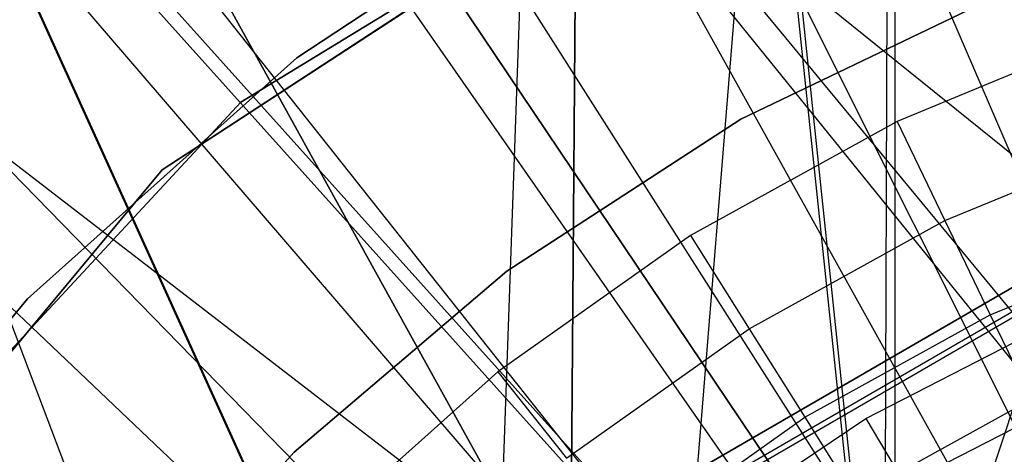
# Model space of a CAD drawing. Extents: x 0.1 to 16.1, y -7 to 7.
# Tile 52 of 108: x 7.7185 to 7.9172, y 0.3156 to 0.4035. Entities that reach past the tile are written whole.
import ezdxf

# ---------------------------------------------------------------- set-up
doc = ezdxf.new("R2010")
doc.units = 0
doc.header["$LTSCALE"] = 2.54
doc.layers.get('0').update_dxf_attribs({"color": 13, "linetype": 'CONTINUOUS'})

# ---------------------------------------------------------------- blocks, each defined once
blk = doc.blocks.new('DROPS_WOOD_C_PM_STL')
at = {"color": 0}
for p, q in [((7.83364, 0.81362, 29.37073), (7.82881, 0.17765, 29.37055)), ((7.83364, 0.81362, 29.37073), (7.82881, 0.17765, 29.37055)), ((7.83364, 0.81362, 29.37073), (7.89295, 0.24817, 29.36883)), ((7.83364, 0.81362, 29.37073), (7.89295, 0.24817, 29.36883)), ((7.89295, 0.24611, 33.37102), (7.38541, 0.81153, 33.4277)), ((7.89295, 0.24611, 33.37102), (7.38541, 0.81153, 33.4277)), ((7.89295, 0.24611, 33.37102), (8.08, 0.81156, 33.36694)), ((7.89295, 0.24611, 33.37102), (8.08, 0.81156, 33.36694)), ((7.89295, 0.24199, 41.36227), (7.38541, 0.80747, 41.30617)), ((7.38541, 0.80747, 41.30617), (8.01324, 0.29992, 41.36612)), ((7.38541, 0.80747, 41.30617), (8.01324, 0.29992, 41.36612)), ((7.89295, 0.24199, 41.36227), (7.38541, 0.80747, 41.30617)), ((7.83364, 0.80538, 45.36314), (7.80971, 0.13555, 45.36202)), ((7.83364, 0.80538, 45.36314), (7.80971, 0.13555, 45.36202)), ((7.83364, 0.80538, 45.36314), (7.82881, 0.16941, 45.36266)), ((7.83364, 0.80538, 45.36314), (7.82881, 0.16941, 45.36266)), ((7.89295, 0.23993, 45.36446), (7.83364, 0.80538, 45.36314)), ((7.89295, 0.23993, 45.36446), (7.83364, 0.80538, 45.36314)), ((7.89295, 0.239, 16.35412), (7.15965, 0.80445, 16.42222)), ((7.89295, 0.239, 16.35412), (7.15965, 0.80445, 16.42222)), ((7.84545, 0.1915, 28.34662), (7.89523, 0.80445, 28.34836)), ((7.84545, 0.1915, 28.34662), (7.89523, 0.80445, 28.34836)), ((7.89295, 0.239, 16.35412), (7.89523, 0.80445, 16.35405)), ((7.89295, 0.239, 16.35412), (7.89523, 0.80445, 16.35405)), ((7.89523, 0.2408, 28.34836), (7.89523, 0.80445, 28.34836)), ((7.89523, 0.2408, 28.34836), (7.89523, 0.80445, 28.34836)), ((7.83061, 0.16674, 33.8858), (7.54313, 0.8, 33.91833)), ((7.54313, 0.8, 33.91833), (7.86787, 0.21213, 33.88334)), ((7.54313, 0.8, 33.91833), (7.86787, 0.21213, 33.88334)), ((7.54313, 0.8, 33.91833), (7.91325, 0.24939, 33.88088)), ((7.97203, 0.2799, 33.87857), (7.54313, 0.8, 33.91833)), ((7.97203, 0.2799, 33.87857), (7.54313, 0.8, 33.91833)), ((7.96519, 0.27716, 33.87879), (7.54313, 0.8, 33.91833)), ((7.96519, 0.27716, 33.87879), (7.54313, 0.8, 33.91833)), ((7.54313, 0.8, 33.91833), (7.91325, 0.24939, 33.88088)), ((7.83047, 0.16654, 40.868), (7.54313, 0.8, 40.83549)), ((7.54313, 0.8, 40.83549), (7.80284, 0.11481, 40.86592)), ((7.86787, 0.21213, 40.87047), (7.54313, 0.8, 40.83549)), ((7.83047, 0.16654, 40.868), (7.54313, 0.8, 40.83549)), ((7.86787, 0.21213, 40.87047), (7.54313, 0.8, 40.83549)), ((7.91324, 0.24938, 40.87293), (7.54313, 0.8, 40.83549)), ((7.91324, 0.24938, 40.87293), (7.54313, 0.8, 40.83549)), ((7.83061, 0.16674, 33.8858), (7.54313, 0.8, 33.91833)), ((7.54313, 0.8, 40.83549), (7.80284, 0.11481, 40.86592)), ((7.84484, 0.54799, 2.22278), (7.96207, 0.27482, 2.19005)), ((7.84484, 0.54799, 2.22278), (7.96207, 0.27482, 2.19005)), ((7.7906, 0.52139, 2.22278), (7.93487, 0.26148, 2.19005)), ((7.7906, 0.52139, 2.22278), (7.93487, 0.26148, 2.19005)), ((7.95081, 0.25847, 2.28963), (7.82237, 0.51544, 2.32083)), ((7.95081, 0.25847, 2.28963), (7.82237, 0.51544, 2.32083)), ((7.73934, 0.48944, 2.22278), (7.90916, 0.24545, 2.19005)), ((7.73934, 0.48944, 2.22278), (7.90916, 0.24545, 2.19005)), ((7.92492, 0.24382, 2.28963), (7.77074, 0.48621, 2.32083)), ((7.92492, 0.24382, 2.28963), (7.77074, 0.48621, 2.32083)), ((7.76313, 0.38677, 213.47407), (7.87923, 0.45792, 213.47407)), ((7.87923, 0.45792, 213.39407), (7.76313, 0.38677, 213.39407)), ((7.76313, 0.38677, 213.47407), (7.87923, 0.45792, 213.47407)), ((7.87923, 0.45792, 213.39407), (7.76313, 0.38677, 213.39407)), ((7.7472, 0.37315, 16.033), (7.87197, 0.45467, 16.033)), ((7.87197, 0.45467, 15.973), (7.7472, 0.37315, 15.973)), ((7.7472, 0.37315, 16.033), (7.87197, 0.45467, 16.033)), ((7.87197, 0.45467, 15.973), (7.7472, 0.37315, 15.973)), ((7.69157, 0.45246, 2.22278), (7.8852, 0.22691, 2.19005)), ((7.69157, 0.45246, 2.22278), (7.8852, 0.22691, 2.19005)), ((7.90067, 0.22658, 2.28963), (7.72238, 0.45184, 2.32083)), ((7.90067, 0.22658, 2.28963), (7.72238, 0.45184, 2.32083)), ((7.83529, 0.43602, 16.03972), (7.77441, 0.39575, 16.03972)), ((7.77441, 0.39575, 14.93972), (7.83529, 0.43602, 14.93972)), ((7.83529, 0.43602, 16.03972), (7.77441, 0.39575, 16.03972)), ((7.77441, 0.39575, 14.93972), (7.83529, 0.43602, 14.93972)), ((7.87832, 0.20694, 2.28963), (7.67782, 0.41267, 2.32083)), ((7.87832, 0.20694, 2.28963), (7.67782, 0.41267, 2.32083)), ((7.64779, 0.41085, 2.22278), (7.86325, 0.20604, 2.19005)), ((7.64779, 0.41085, 2.22278), (7.86325, 0.20604, 2.19005)), ((7.91488, 0.40784, 41.34971), (7.86408, 0.38338, 41.34971)), ((7.86408, 0.38338, 40.84971), (7.91488, 0.40784, 40.84971)), ((7.91488, 0.40784, 41.34971), (7.86408, 0.38338, 41.34971)), ((7.86408, 0.38338, 40.84971), (7.91488, 0.40784, 40.84971)), ((7.91488, 0.40784, 33.88877), (7.86408, 0.38338, 33.88877)), ((7.86408, 0.38338, 33.38877), (7.91488, 0.40784, 33.38877)), ((7.91488, 0.40784, 33.88877), (7.86408, 0.38338, 33.88877)), ((7.86408, 0.38338, 33.38877), (7.91488, 0.40784, 33.38877)), ((7.93963, 0.40115, 14.93972), (7.8956, 0.38291, 14.93972)), ((7.93963, 0.40115, 14.93972), (7.8956, 0.38291, 14.93972)), ((7.77441, 0.39575, 16.03972), (7.72005, 0.34704, 16.03972)), ((7.72005, 0.34704, 14.93972), (7.77441, 0.39575, 14.93972)), ((7.77441, 0.39575, 16.03972), (7.72005, 0.34704, 16.03972)), ((7.72005, 0.34704, 14.93972), (7.77441, 0.39575, 14.93972)), ((7.77441, 0.39575, 16.03972), (7.77441, 0.39575, 14.93972)), ((7.77441, 0.39575, 16.03972), (7.77441, 0.39575, 14.93972)), ((7.76313, 0.38677, 213.39407), (7.67053, 0.28694, 213.39407)), ((7.67053, 0.28694, 213.47407), (7.76313, 0.38677, 213.47407)), ((7.67053, 0.28694, 213.47407), (7.76313, 0.38677, 213.47407)), ((7.76313, 0.38677, 213.39407), (7.67053, 0.28694, 213.39407)), ((7.76313, 0.38677, 213.39407), (7.76313, 0.38677, 213.47407)), ((7.76313, 0.38677, 213.39407), (7.76313, 0.38677, 213.47407)), ((7.86408, 0.38338, 41.34971), (7.81683, 0.35262, 41.34971)), ((7.81683, 0.35262, 40.84971), (7.86408, 0.38338, 40.84971)), ((7.86408, 0.38338, 41.34971), (7.81683, 0.35262, 41.34971)), ((7.81683, 0.35262, 40.84971), (7.86408, 0.38338, 40.84971)), ((7.86408, 0.38338, 33.88877), (7.81683, 0.35262, 33.88877)), ((7.81683, 0.35262, 33.38877), (7.86408, 0.38338, 33.38877)), ((7.86408, 0.38338, 33.88877), (7.81683, 0.35262, 33.88877)), ((7.81683, 0.35262, 33.38877), (7.86408, 0.38338, 33.38877)), ((7.8956, 0.38291, 14.93972), (7.85389, 0.35986, 14.93972)), ((7.8956, 0.38291, 14.93972), (7.85389, 0.35986, 14.93972)), ((7.86408, 0.38338, 41.34971), (7.86408, 0.38338, 40.84971)), ((7.86408, 0.38338, 41.34971), (7.86408, 0.38338, 40.84971)), ((7.86408, 0.38338, 33.88877), (7.86408, 0.38338, 33.38877)), ((7.86408, 0.38338, 33.88877), (7.86408, 0.38338, 33.38877)), ((7.8956, 0.38291, 14.93972), (7.90525, 0.36286, 14.94223)), ((7.8956, 0.38291, 14.93972), (7.90525, 0.36286, 14.94223)), ((7.90525, 0.36286, 14.94223), (7.94698, 0.38015, 14.94223)), ((7.90525, 0.36286, 14.94223), (7.94698, 0.38015, 14.94223)), ((7.65199, 0.25848, 16.033), (7.7472, 0.37315, 16.033)), ((7.7472, 0.37315, 15.973), (7.65199, 0.25848, 15.973)), ((7.65199, 0.25848, 16.033), (7.7472, 0.37315, 16.033)), ((7.7472, 0.37315, 15.973), (7.65199, 0.25848, 15.973)), ((7.7472, 0.37315, 16.033), (7.7472, 0.37315, 15.973)), ((7.7472, 0.37315, 16.033), (7.7472, 0.37315, 15.973)), ((7.86572, 0.34102, 14.94223), (7.90525, 0.36286, 14.94223)), ((7.86572, 0.34102, 14.94223), (7.90525, 0.36286, 14.94223)), ((7.90525, 0.36286, 14.94223), (7.91442, 0.34382, 14.94963)), ((7.90525, 0.36286, 14.94223), (7.91442, 0.34382, 14.94963)), ((7.85389, 0.35986, 14.93972), (7.81502, 0.33228, 14.93972)), ((7.85389, 0.35986, 14.93972), (7.81502, 0.33228, 14.93972)), ((7.85389, 0.35986, 14.93972), (7.86572, 0.34102, 14.94223)), ((7.85389, 0.35986, 14.93972), (7.86572, 0.34102, 14.94223)), ((7.91442, 0.34382, 14.94963), (7.95396, 0.3602, 14.94963)), ((7.91442, 0.34382, 14.94963), (7.95396, 0.3602, 14.94963)), ((7.81683, 0.35262, 41.34971), (7.7739, 0.31607, 41.34971)), ((7.7739, 0.31607, 40.84971), (7.81683, 0.35262, 40.84971)), ((7.81683, 0.35262, 41.34971), (7.7739, 0.31607, 41.34971)), ((7.7739, 0.31607, 40.84971), (7.81683, 0.35262, 40.84971)), ((7.81683, 0.35262, 33.88877), (7.7739, 0.31607, 33.88877)), ((7.7739, 0.31607, 33.38877), (7.81683, 0.35262, 33.38877)), ((7.81683, 0.35262, 33.88877), (7.7739, 0.31607, 33.88877)), ((7.7739, 0.31607, 33.38877), (7.81683, 0.35262, 33.38877)), ((7.81683, 0.35262, 41.34971), (7.81683, 0.35262, 40.84971)), ((7.81683, 0.35262, 41.34971), (7.81683, 0.35262, 40.84971)), ((7.81683, 0.35262, 33.88877), (7.81683, 0.35262, 33.38877)), ((7.81683, 0.35262, 33.88877), (7.81683, 0.35262, 33.38877)), ((7.85053, 0.30976, 213.38308), (7.92521, 0.35306, 213.38308)), ((7.92521, 0.35306, 213.30308), (7.85053, 0.30976, 213.30308)), ((7.85053, 0.30976, 213.47407), (7.92521, 0.35306, 213.47407)), ((7.92521, 0.35306, 213.30308), (7.85053, 0.30976, 213.30308)), ((7.85053, 0.30976, 213.47407), (7.92521, 0.35306, 213.47407)), ((7.92521, 0.35306, 213.39407), (7.85053, 0.30976, 213.39407)), ((7.92521, 0.35306, 213.39407), (7.85053, 0.30976, 213.39407)), ((7.85053, 0.30976, 213.38308), (7.92521, 0.35306, 213.38308)), ((7.92693, 0.34912, 213.39202), (7.85309, 0.30631, 213.39202)), ((7.92693, 0.34912, 213.39202), (7.85309, 0.30631, 213.39202)), ((7.92736, 0.34815, 213.38735), (7.85372, 0.30545, 213.38735)), ((7.92736, 0.34815, 213.38735), (7.85372, 0.30545, 213.38735)), ((7.72005, 0.34704, 16.03972), (7.67336, 0.29093, 16.03972)), ((7.67336, 0.29093, 14.93972), (7.72005, 0.34704, 14.93972)), ((7.72005, 0.34704, 16.03972), (7.67336, 0.29093, 16.03972)), ((7.67336, 0.29093, 14.93972), (7.72005, 0.34704, 14.93972)), ((7.72005, 0.34704, 16.03972), (7.72005, 0.34704, 14.93972)), ((7.72005, 0.34704, 16.03972), (7.72005, 0.34704, 14.93972)), ((7.87697, 0.32312, 14.94963), (7.91442, 0.34382, 14.94963)), ((7.87697, 0.32312, 14.94963), (7.91442, 0.34382, 14.94963)), ((7.8893, 0.32289, 16.33972), (7.92883, 0.34318, 16.33972)), ((7.8893, 0.32289, 16.33972), (7.92883, 0.34318, 16.33972)), ((7.91442, 0.34382, 14.94963), (7.92265, 0.32674, 14.96154)), ((7.91442, 0.34382, 14.94963), (7.92265, 0.32674, 14.96154)), ((7.82889, 0.31488, 14.94223), (7.86572, 0.34102, 14.94223)), ((7.82889, 0.31488, 14.94223), (7.86572, 0.34102, 14.94223)), ((7.86572, 0.34102, 14.94223), (7.87697, 0.32312, 14.94963)), ((7.86572, 0.34102, 14.94223), (7.87697, 0.32312, 14.94963)), ((7.81502, 0.33228, 14.93972), (7.77948, 0.30052, 14.93972)), ((7.81502, 0.33228, 14.93972), (7.77948, 0.30052, 14.93972)), ((7.81502, 0.33228, 14.93972), (7.82889, 0.31488, 14.94223)), ((7.81502, 0.33228, 14.93972), (7.82889, 0.31488, 14.94223)), ((7.93506, 0.32904, 16.33728), (7.89716, 0.30959, 16.33728)), ((7.93506, 0.32904, 16.33728), (7.89716, 0.30959, 16.33728)), ((7.88706, 0.30707, 14.96154), (7.92265, 0.32674, 14.96154)), ((7.88706, 0.30707, 14.96154), (7.92265, 0.32674, 14.96154)), ((7.84207, 0.29836, 14.94963), (7.87697, 0.32312, 14.94963)), ((7.84207, 0.29836, 14.94963), (7.87697, 0.32312, 14.94963)), ((7.85245, 0.29807, 16.33972), (7.8893, 0.32289, 16.33972)), ((7.85245, 0.29807, 16.33972), (7.8893, 0.32289, 16.33972)), ((7.87697, 0.32312, 14.94963), (7.88706, 0.30707, 14.96154)), ((7.87697, 0.32312, 14.94963), (7.88706, 0.30707, 14.96154)), ((7.8893, 0.32289, 16.33972), (7.89716, 0.30959, 16.33728)), ((7.8893, 0.32289, 16.33972), (7.89716, 0.30959, 16.33728)), ((7.7739, 0.31607, 41.34971), (7.73599, 0.27434, 41.34971)), ((7.73599, 0.27434, 40.84971), (7.7739, 0.31607, 40.84971)), ((7.7739, 0.31607, 41.34971), (7.73599, 0.27434, 41.34971)), ((7.73599, 0.27434, 40.84971), (7.7739, 0.31607, 40.84971)), ((7.7739, 0.31607, 33.88877), (7.73599, 0.27434, 33.88877)), ((7.73599, 0.27434, 33.38877), (7.7739, 0.31607, 33.38877)), ((7.7739, 0.31607, 33.88877), (7.73599, 0.27434, 33.88877)), ((7.73599, 0.27434, 33.38877), (7.7739, 0.31607, 33.38877)), ((7.7739, 0.31607, 41.34971), (7.7739, 0.31607, 40.84971)), ((7.7739, 0.31607, 41.34971), (7.7739, 0.31607, 40.84971)), ((7.7739, 0.31607, 33.88877), (7.7739, 0.31607, 33.38877)), ((7.7739, 0.31607, 33.88877), (7.7739, 0.31607, 33.38877))]:
    blk.add_line(p, q, dxfattribs=at)

msp = doc.modelspace()

# ---------------------------------------------------------------- block references
at = {"color": 0}
msp.add_blockref('DROPS_WOOD_C_PM_STL', (0, 0), dxfattribs=at)

doc.saveas('drawing.dxf')
